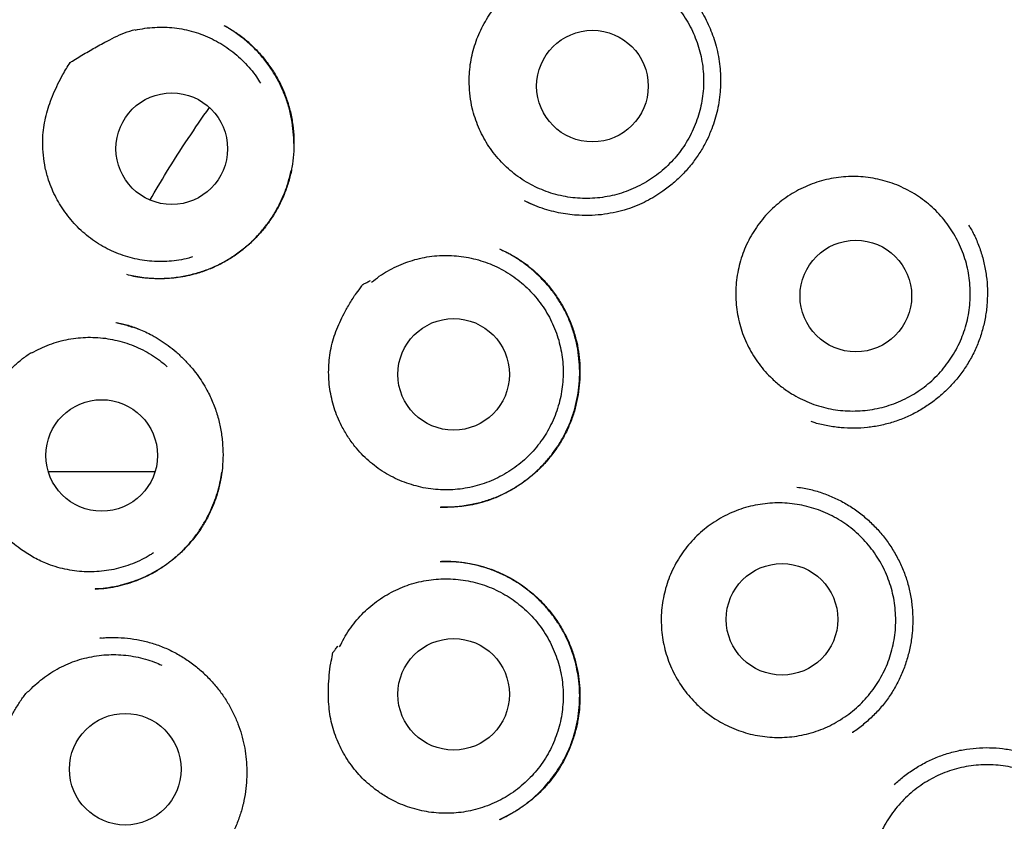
# Model space of a CAD drawing. Header units: millimetres. Extents: x 8 to 853, y 12 to 811.
# Tile 47 of 54: x 478 to 489, y 790 to 799. Entities that reach past the tile are written whole.
import ezdxf

# ---------------------------------------------------------------- set-up
doc = ezdxf.new("R2010")
doc.units = ezdxf.units.MM

msp = doc.modelspace()

# ---------------------------------------------------------------- linework, layer by layer
at = {"color": 7, "linetype": 'Continuous', "lineweight": 30}
for p, q in [((480.743, 799.136), (480.746, 799.135)), ((484.032, 797.218), (484.135, 797.17)), ((479.977, 794.236), (478.809, 794.236)), ((479.337, 792.951), (479.322, 792.951)), ((479.385, 792.412), (479.37, 792.411)), ((479.372, 792.41), (479.422, 792.413))]:
    msp.add_line(p, q, dxfattribs=at)
for centre, radius in [((490.96, 793.55), 16.35), ((490.96, 793.55), 16.174), ((484.783, 798.476), 0.613), ((480.162, 797.788), 0.613), ((487.676, 796.169), 0.613), ((483.258, 795.308), 0.613), ((479.392, 794.417), 0.613), ((486.865, 792.616), 0.613), ((483.258, 791.792), 0.613), ((479.651, 790.969), 0.613)]:
    msp.add_circle(centre, radius, dxfattribs=at)
for points, knots in [([(490.96, 811.403), (490.835, 811.402), (490.588, 811.4), (490.222, 811.388), (489.866, 811.369), (489.519, 811.344), (489.184, 811.313), (488.861, 811.278), (488.549, 811.238), (488.247, 811.194), (487.937, 811.143), (487.621, 811.086), (487.3, 811.021), (486.993, 810.954), (486.699, 810.885), (486.42, 810.814), (486.149, 810.74), (485.886, 810.665), (485.632, 810.588), (485.394, 810.512), (485.186, 810.442), (485.005, 810.379), (484.849, 810.323), (484.698, 810.268), (484.481, 810.186), (484.197, 810.073), (483.845, 809.924), (483.462, 809.753), (483.048, 809.555), (482.605, 809.328), (482.164, 809.086), (481.726, 808.829), (481.294, 808.56), (480.877, 808.283), (480.476, 808.001), (480.091, 807.714), (479.713, 807.417), (479.344, 807.11), (478.977, 806.787), (478.611, 806.448), (478.25, 806.093), (477.898, 805.726), (477.557, 805.35), (477.226, 804.962), (476.911, 804.573), (476.614, 804.182), (476.332, 803.792), (476.06, 803.393), (475.799, 802.988), (475.543, 802.567), (475.295, 802.131), (475.054, 801.679), (474.827, 801.222), (474.613, 800.758), (474.413, 800.29), (474.23, 799.825), (474.064, 799.366), (473.914, 798.912), (473.775, 798.454), (473.65, 797.993), (473.534, 797.519), (473.428, 797.031), (473.335, 796.531), (473.256, 796.026), (473.191, 795.519), (473.14, 795.01), (473.104, 794.509), (473.083, 794.019), (473.075, 793.538), (473.08, 793.059), (473.098, 792.58), (473.129, 792.091), (473.175, 791.593), (473.237, 791.087), (473.312, 790.583), (473.402, 790.081), (473.505, 789.581), (473.621, 789.094), (473.747, 788.62), (473.883, 788.159), (474.03, 787.703), (474.19, 787.25), (474.366, 786.794), (474.557, 786.334), (474.766, 785.87), (474.989, 785.412), (475.224, 784.96), (475.472, 784.515), (475.729, 784.084), (475.993, 783.665), (476.265, 783.259), (476.551, 782.857), (476.849, 782.46), (477.141, 782.093), (477.424, 781.755), (477.695, 781.446), (477.976, 781.14), (478.267, 780.837), (478.57, 780.537), (478.884, 780.24), (479.165, 779.987), (479.408, 779.777), (479.609, 779.608), (479.813, 779.441), (480.022, 779.276), (480.234, 779.113), (480.417, 778.976), (480.566, 778.867), (480.677, 778.788), (480.777, 778.717), (480.867, 778.654), (480.943, 778.601), (481.005, 778.557), (481.056, 778.522), (481.1, 778.493), (481.136, 778.468), (481.165, 778.449), (481.182, 778.438), (481.189, 778.433)], [0, 0, 0, 0, 0.008166, 0.016134, 0.0239027, 0.031471, 0.0388374, 0.0458748, 0.0527157, 0.059359, 0.0658041, 0.0732174, 0.0803478, 0.0871947, 0.0937575, 0.1000358, 0.1060293, 0.1121217, 0.1178884, 0.1233297, 0.1284457, 0.1322374, 0.1358286, 0.139278, 0.1427294, 0.1509809, 0.159284, 0.1676523, 0.1783974, 0.1892475, 0.2002009, 0.2112559, 0.222359, 0.233462, 0.2439285, 0.254391, 0.2648473, 0.2752957, 0.285734, 0.296791, 0.3078303, 0.3188774, 0.3299473, 0.3410367, 0.3521419, 0.362624, 0.3731151, 0.3836142, 0.3941181, 0.4046237, 0.4157641, 0.426899, 0.4380247, 0.4491384, 0.4602384, 0.4713154, 0.4817374, 0.4921458, 0.5025484, 0.5129526, 0.5233656, 0.5344252, 0.545513, 0.5566338, 0.5677741, 0.5789202, 0.5900583, 0.6005407, 0.6109932, 0.6214226, 0.6318618, 0.6423107, 0.6534016, 0.6644994, 0.675602, 0.6867079, 0.6978147, 0.7089201, 0.7193877, 0.7298499, 0.7403049, 0.7507508, 0.7611844, 0.7722399, 0.7833075, 0.7943887, 0.8054812, 0.8165825, 0.8276974, 0.8382533, 0.8488982, 0.8596301, 0.8704464, 0.8813451, 0.8902502, 0.8992067, 0.9082286, 0.9173679, 0.9266416, 0.9360736, 0.9456581, 0.9513168, 0.9570235, 0.9627765, 0.9685743, 0.974415, 0.9802568, 0.9835006, 0.9864603, 0.9891361, 0.9915288, 0.993639, 0.9951823, 0.9965307, 0.9976852, 0.9986467, 0.9994171, 1, 1, 1, 1]), ([(484.41, 799.779), (484.445, 799.787), (484.515, 799.802), (484.623, 799.814), (484.732, 799.818), (484.841, 799.812), (484.948, 799.798), (485.053, 799.774), (485.157, 799.741), (485.258, 799.7), (485.354, 799.65), (485.446, 799.593), (485.533, 799.528), (485.615, 799.455), (485.689, 799.377), (485.757, 799.292), (485.817, 799.202), (485.87, 799.106), (485.914, 799.007), (485.95, 798.905), (485.977, 798.8), (485.995, 798.692), (486.004, 798.584), (486.004, 798.476), (485.995, 798.367), (485.976, 798.259), (485.949, 798.155), (485.913, 798.053), (485.869, 797.953), (485.816, 797.857), (485.755, 797.767), (485.688, 797.683), (485.612, 797.604), (485.531, 797.531), (485.444, 797.466), (485.352, 797.409), (485.255, 797.359), (485.154, 797.317), (485.051, 797.284), (484.945, 797.261), (484.837, 797.245), (484.728, 797.24), (484.62, 797.243), (484.513, 797.256), (484.406, 797.277), (484.301, 797.308), (484.2, 797.347), (484.103, 797.394), (484.009, 797.45), (483.921, 797.514), (483.838, 797.584), (483.762, 797.661), (483.693, 797.744), (483.63, 797.834), (483.576, 797.927), (483.53, 798.025), (483.491, 798.127), (483.46, 798.241), (483.436, 798.366), (483.432, 798.456), (483.43, 798.502)], [0, 0, 0, 0, 0.016852, 0.033704, 0.051045, 0.068386, 0.085238, 0.10209, 0.119431, 0.136772, 0.153624, 0.170476, 0.187817, 0.205159, 0.22201, 0.238862, 0.256203, 0.273545, 0.290396, 0.307248, 0.32459, 0.341931, 0.358783, 0.375634, 0.392976, 0.410317, 0.427169, 0.444021, 0.461362, 0.478703, 0.495555, 0.512407, 0.529748, 0.547089, 0.563941, 0.580793, 0.598134, 0.615476, 0.632327, 0.649179, 0.66652, 0.683862, 0.700714, 0.717565, 0.734907, 0.752248, 0.7691, 0.785951, 0.803293, 0.820634, 0.837486, 0.854338, 0.871679, 0.88902, 0.905872, 0.922724, 0.940065, 0.957406, 0.978585, 1, 1, 1, 1]), ([(483.43, 798.502), (483.43, 798.537), (483.429, 798.607), (483.44, 798.713), (483.459, 798.817), (483.487, 798.919), (483.523, 799.02), (483.567, 799.117), (483.619, 799.21), (483.679, 799.3), (483.747, 799.383), (483.822, 799.462), (483.903, 799.534), (483.994, 799.606), (484.096, 799.675), (484.198, 799.742), (484.273, 799.772), (484.307, 799.798), (484.314, 799.798), (484.318, 799.798), (484.335, 799.799), (484.366, 799.8), (484.393, 799.801), (484.408, 799.801)], [0, 0, 0, 0, 0.059998, 0.120207, 0.180429, 0.240444, 0.301078, 0.361921, 0.422757, 0.483382, 0.544899, 0.606608, 0.668402, 0.730034, 0.804327, 0.878626, 0.935114, 0.946028, 0.946398, 0.947764, 0.95323, 0.975093, 1, 1, 1, 1]), ([(485.835, 799.497), (485.859, 799.468), (485.905, 799.41), (485.967, 799.319), (486.02, 799.226), (486.066, 799.132), (486.104, 799.038), (486.137, 798.937), (486.163, 798.831), (486.18, 798.721), (486.19, 798.615), (486.191, 798.512), (486.186, 798.405), (486.173, 798.297), (486.15, 798.187), (486.121, 798.083), (486.081, 797.971), (486.027, 797.852), (485.955, 797.729), (485.871, 797.613), (485.776, 797.506), (485.672, 797.408), (485.568, 797.328), (485.469, 797.262), (485.374, 797.209), (485.272, 797.162), (485.161, 797.121), (485.041, 797.089), (484.913, 797.065), (484.776, 797.053), (484.65, 797.054), (484.535, 797.063), (484.434, 797.079), (484.331, 797.102), (484.228, 797.133), (484.128, 797.17), (484.065, 797.201), (484.035, 797.216)], [0, 0, 0, 0, 0.027667, 0.054679, 0.081043, 0.106768, 0.131868, 0.156335, 0.18471, 0.212022, 0.238296, 0.263545, 0.287779, 0.316647, 0.343942, 0.370141, 0.396292, 0.431164, 0.466064, 0.501005, 0.535989, 0.571001, 0.606013, 0.632261, 0.658523, 0.685855, 0.714749, 0.745209, 0.777247, 0.810883, 0.846132, 0.870536, 0.895665, 0.921524, 0.948124, 0.975482, 1, 1, 1, 1]), ([(479.004, 797.073), (478.983, 797.101), (478.942, 797.158), (478.89, 797.249), (478.845, 797.344), (478.804, 797.453), (478.77, 797.577), (478.749, 797.716), (478.742, 797.846), (478.748, 797.965), (478.764, 798.074), (478.788, 798.181), (478.821, 798.287), (478.862, 798.394), (478.911, 798.5), (478.959, 798.591), (479.004, 798.67), (479.032, 798.713), (479.046, 798.735), (479.046, 798.735), (479.047, 798.735), (479.047, 798.735), (479.047, 798.736), (479.049, 798.737), (479.057, 798.742), (479.087, 798.761), (479.163, 798.808), (479.282, 798.879), (479.413, 798.951), (479.534, 799.013), (479.643, 799.063), (479.72, 799.087), (479.758, 799.099)], [0, 0, 0, 0, 0.040529, 0.081203, 0.121885, 0.162423, 0.216603, 0.270942, 0.325121, 0.36732, 0.409671, 0.452051, 0.494289, 0.539402, 0.584562, 0.629694, 0.659315, 0.688926, 0.689249, 0.689521, 0.689558, 0.689597, 0.689721, 0.690221, 0.69222, 0.700214, 0.732192, 0.796181, 0.860165, 0.906824, 0.953489, 1, 1, 1, 1]), ([(480.74, 799.139), (480.748, 799.135), (480.764, 799.126), (480.796, 799.108), (480.837, 799.084), (480.887, 799.051), (480.943, 799.009), (481, 798.961), (481.07, 798.897), (481.149, 798.813), (481.232, 798.707), (481.307, 798.592), (481.373, 798.467), (481.426, 798.333), (481.467, 798.193), (481.493, 798.049), (481.505, 797.904), (481.504, 797.76), (481.49, 797.618), (481.462, 797.479), (481.422, 797.346), (481.37, 797.218), (481.306, 797.097), (481.232, 796.983), (481.148, 796.875), (481.053, 796.774), (480.947, 796.68), (480.831, 796.596), (480.705, 796.522), (480.571, 796.46), (480.445, 796.417), (480.332, 796.389), (480.234, 796.372), (480.132, 796.361), (480.03, 796.357), (479.928, 796.361), (479.834, 796.371), (479.748, 796.385), (479.694, 796.398), (479.667, 796.404)], [0, 0, 0, 0, 0.006937, 0.015258, 0.027202, 0.041379, 0.057853, 0.075777, 0.093945, 0.12475, 0.15622, 0.188365, 0.221204, 0.254764, 0.289016, 0.323245, 0.357165, 0.390749, 0.423972, 0.456815, 0.489276, 0.52137, 0.553116, 0.584601, 0.616445, 0.648807, 0.681692, 0.715112, 0.749092, 0.783663, 0.818624, 0.842135, 0.865655, 0.888194, 0.913742, 0.937675, 0.960014, 0.980781, 1, 1, 1, 1]), ([(479.76, 799.092), (479.795, 799.099), (479.866, 799.113), (479.974, 799.123), (480.083, 799.125), (480.191, 799.117), (480.298, 799.1), (480.403, 799.074), (480.505, 799.039), (480.605, 798.996), (480.7, 798.944), (480.791, 798.885), (480.876, 798.818), (480.955, 798.744), (481.028, 798.664), (481.089, 798.585), (481.123, 798.53), (481.137, 798.507)], [0, 0, 0, 0, 0.0675893, 0.1354201, 0.203251, 0.2708403, 0.3384296, 0.4062604, 0.4740912, 0.5416805, 0.6092698, 0.6771007, 0.7449315, 0.8125208, 0.8801101, 0.947941, 1, 1, 1, 1]), ([(481.503, 797.844), (481.502, 797.887), (481.499, 797.978), (481.48, 798.116), (481.447, 798.256), (481.4, 798.394), (481.338, 798.528), (481.263, 798.657), (481.174, 798.779), (481.084, 798.878), (481.002, 798.954), (480.936, 799.009), (480.875, 799.054), (480.823, 799.09), (480.778, 799.118), (480.75, 799.133), (480.738, 799.14)], [0, 0, 0, 0, 0.082966, 0.172866, 0.263816, 0.355885, 0.449162, 0.543786, 0.6395, 0.736065, 0.797673, 0.85218, 0.899617, 0.940028, 0.973462, 1, 1, 1, 1]), ([(479.925, 797.225), (479.984, 797.327), (480.117, 797.555), (480.334, 797.893), (480.496, 798.127), (480.575, 798.24)], [0, 0, 0, 0, 0.294394, 0.658479, 1, 1, 1, 1]), ([(479.719, 796.393), (479.727, 796.391), (479.749, 796.387), (479.788, 796.38), (479.839, 796.373), (479.899, 796.367), (479.967, 796.363), (480.066, 796.362), (480.193, 796.37), (480.342, 796.396), (480.487, 796.435), (480.625, 796.488), (480.755, 796.553), (480.877, 796.63), (480.989, 796.718), (481.091, 796.815), (481.183, 796.921), (481.265, 797.035), (481.336, 797.156), (481.395, 797.284), (481.443, 797.415), (481.463, 797.505), (481.474, 797.549)], [0, 0, 0, 0, 0.010648, 0.028923, 0.050937, 0.07671, 0.106264, 0.138973, 0.204583, 0.269458, 0.333541, 0.396782, 0.459163, 0.520705, 0.581446, 0.641538, 0.701567, 0.761631, 0.821739, 0.881906, 0.942168, 1, 1, 1, 1]), ([(486.756, 795.261), (486.731, 795.286), (486.68, 795.337), (486.611, 795.422), (486.55, 795.512), (486.496, 795.607), (486.451, 795.705), (486.414, 795.808), (486.386, 795.913), (486.367, 796.02), (486.357, 796.128), (486.356, 796.237), (486.364, 796.345), (486.382, 796.453), (486.408, 796.558), (486.443, 796.661), (486.487, 796.761), (486.539, 796.856), (486.599, 796.947), (486.666, 797.033), (486.74, 797.112), (486.821, 797.185), (486.907, 797.251), (486.999, 797.31), (487.096, 797.36), (487.196, 797.402), (487.299, 797.436), (487.405, 797.461), (487.513, 797.477), (487.621, 797.483), (487.73, 797.481), (487.838, 797.469), (487.945, 797.448), (488.049, 797.419), (488.151, 797.38), (488.249, 797.333), (488.343, 797.279), (488.432, 797.216), (488.515, 797.146), (488.592, 797.069), (488.663, 796.987), (488.726, 796.898), (488.781, 796.805), (488.829, 796.707), (488.868, 796.605), (488.898, 796.501), (488.919, 796.394), (488.931, 796.286), (488.935, 796.177), (488.929, 796.069), (488.914, 795.961), (488.889, 795.855), (488.856, 795.751), (488.815, 795.651), (488.765, 795.554), (488.707, 795.462), (488.641, 795.375), (488.569, 795.294), (488.49, 795.219), (488.405, 795.152), (488.314, 795.091), (488.219, 795.039), (488.12, 794.994), (488.017, 794.959), (487.912, 794.932), (487.804, 794.914), (487.696, 794.905), (487.587, 794.905), (487.479, 794.914), (487.372, 794.933), (487.267, 794.96), (487.164, 794.997), (487.065, 795.041), (486.962, 795.099), (486.857, 795.17), (486.79, 795.23), (486.756, 795.261)], [0, 0, 0, 0, 0.0134, 0.026847, 0.040295, 0.053694, 0.067094, 0.080541, 0.093989, 0.107388, 0.120788, 0.134235, 0.147683, 0.161082, 0.174482, 0.18793, 0.201377, 0.214777, 0.228176, 0.241624, 0.255071, 0.268471, 0.28187, 0.295318, 0.308765, 0.322165, 0.335565, 0.349012, 0.36246, 0.375859, 0.389259, 0.402706, 0.416154, 0.429553, 0.442953, 0.4564, 0.469848, 0.483247, 0.496647, 0.510095, 0.523542, 0.536942, 0.550341, 0.563789, 0.577236, 0.590636, 0.604035, 0.617483, 0.63093, 0.64433, 0.65773, 0.671177, 0.684625, 0.698024, 0.711424, 0.724871, 0.738319, 0.751718, 0.765118, 0.778565, 0.792013, 0.805412, 0.818812, 0.83226, 0.845707, 0.859107, 0.872506, 0.885954, 0.899401, 0.912801, 0.9262, 0.939648, 0.953095, 0.966495, 0.983247, 1, 1, 1, 1]), ([(480.388, 796.598), (480.375, 796.594), (480.327, 796.579), (480.241, 796.563), (480.134, 796.55), (480.026, 796.546), (479.917, 796.552), (479.81, 796.567), (479.704, 796.59), (479.601, 796.623), (479.501, 796.664), (479.404, 796.714), (479.312, 796.771), (479.226, 796.836), (479.145, 796.908), (479.07, 796.987), (479.026, 797.044), (479.004, 797.073)], [0, 0, 0, 0, 0.027075, 0.096652, 0.16623, 0.23556, 0.304889, 0.374467, 0.444045, 0.513374, 0.582704, 0.652282, 0.721859, 0.791189, 0.860751, 0.930438, 1, 1, 1, 1]), ([(488.915, 796.948), (488.923, 796.935), (488.958, 796.881), (489.005, 796.779), (489.057, 796.642), (489.093, 796.5), (489.116, 796.356), (489.124, 796.21), (489.118, 796.065), (489.098, 795.921), (489.064, 795.78), (489.017, 795.642), (488.956, 795.51), (488.883, 795.385), (488.797, 795.268), (488.7, 795.16), (488.593, 795.061), (488.477, 794.973), (488.353, 794.896), (488.223, 794.832), (488.087, 794.781), (487.946, 794.745), (487.803, 794.722), (487.658, 794.714), (487.513, 794.719), (487.369, 794.74), (487.259, 794.763), (487.199, 794.785), (487.184, 794.79)], [0, 0, 0, 0, 0.012727, 0.053462, 0.094329, 0.13527, 0.176061, 0.216748, 0.257361, 0.297917, 0.338426, 0.378901, 0.419371, 0.459868, 0.500407, 0.540998, 0.581625, 0.622259, 0.662867, 0.703425, 0.74393, 0.784401, 0.824868, 0.865363, 0.905901, 0.946491, 0.987138, 1, 1, 1, 1]), ([(483.111, 793.85), (483.116, 793.85), (483.129, 793.85), (483.156, 793.85), (483.193, 793.85), (483.244, 793.853), (483.305, 793.857), (483.377, 793.866), (483.477, 793.883), (483.598, 793.913), (483.733, 793.961), (483.862, 794.022), (483.982, 794.095), (484.094, 794.177), (484.197, 794.269), (484.29, 794.368), (484.373, 794.475), (484.446, 794.588), (484.509, 794.708), (484.56, 794.834), (484.6, 794.966), (484.627, 795.1), (484.642, 795.238), (484.644, 795.376), (484.633, 795.515), (484.609, 795.654), (484.573, 795.788), (484.524, 795.918), (484.464, 796.039), (484.395, 796.153), (484.318, 796.257), (484.234, 796.353), (484.145, 796.439), (484.051, 796.515), (483.955, 796.582), (483.86, 796.639), (483.795, 796.67), (483.764, 796.685)], [0, 0, 0, 0, 0.004125, 0.010042, 0.019608, 0.031907, 0.04696, 0.064777, 0.085328, 0.120981, 0.15619, 0.190975, 0.225363, 0.259376, 0.293026, 0.326316, 0.35925, 0.392083, 0.425196, 0.458597, 0.49209, 0.525686, 0.559422, 0.593325, 0.62742, 0.661732, 0.696084, 0.729918, 0.763087, 0.795535, 0.827303, 0.858418, 0.888898, 0.918689, 0.947313, 0.974734, 1, 1, 1, 1]), ([(483.768, 796.683), (483.773, 796.68), (483.785, 796.675), (483.81, 796.664), (483.844, 796.648), (483.889, 796.625), (483.941, 796.595), (484.001, 796.557), (484.082, 796.498), (484.177, 796.417), (484.278, 796.313), (484.368, 796.2), (484.446, 796.081), (484.511, 795.956), (484.564, 795.827), (484.604, 795.695), (484.631, 795.561), (484.645, 795.426), (484.647, 795.29), (484.637, 795.155), (484.615, 795.019), (484.581, 794.886), (484.534, 794.756), (484.474, 794.63), (484.402, 794.509), (484.318, 794.395), (484.224, 794.29), (484.121, 794.195), (484.012, 794.111), (483.898, 794.039), (483.781, 793.978), (483.661, 793.928), (483.547, 793.893), (483.443, 793.87), (483.351, 793.856), (483.266, 793.849), (483.188, 793.848), (483.141, 793.849), (483.118, 793.849)], [0, 0, 0, 0, 0.004796, 0.011179, 0.02105, 0.033406, 0.048282, 0.065703, 0.085686, 0.121496, 0.156957, 0.192053, 0.226793, 0.261191, 0.295277, 0.329037, 0.362273, 0.395159, 0.428176, 0.461369, 0.494743, 0.528307, 0.562073, 0.596067, 0.630308, 0.664809, 0.699458, 0.733622, 0.767185, 0.800122, 0.832419, 0.864077, 0.895109, 0.919481, 0.942459, 0.963493, 0.982646, 1, 1, 1, 1]), ([(482.356, 796.321), (482.384, 796.343), (482.441, 796.387), (482.532, 796.445), (482.629, 796.495), (482.73, 796.537), (482.832, 796.57), (482.938, 796.595), (483.046, 796.611), (483.155, 796.617), (483.263, 796.614), (483.37, 796.602), (483.477, 796.581), (483.582, 796.551), (483.683, 796.513), (483.78, 796.466), (483.875, 796.411), (483.964, 796.348), (484.046, 796.278), (484.123, 796.201), (484.193, 796.118), (484.256, 796.029), (484.311, 795.936), (484.358, 795.838), (484.397, 795.736), (484.427, 795.631), (484.448, 795.525), (484.46, 795.417), (484.463, 795.308), (484.456, 795.199), (484.441, 795.092), (484.417, 794.986), (484.383, 794.882), (484.341, 794.781), (484.291, 794.685), (484.234, 794.593), (484.168, 794.506), (484.095, 794.425), (484.016, 794.351), (483.931, 794.284), (483.84, 794.223), (483.744, 794.171), (483.646, 794.127), (483.543, 794.091), (483.438, 794.064), (483.33, 794.047), (483.222, 794.038), (483.114, 794.038), (483.006, 794.048), (482.898, 794.067), (482.794, 794.095), (482.692, 794.131), (482.592, 794.176), (482.497, 794.229), (482.408, 794.29), (482.324, 794.358), (482.245, 794.433), (482.167, 794.522), (482.092, 794.625), (482.049, 794.704), (482.027, 794.744)], [0, 0, 0, 0, 0.0168518, 0.0337035, 0.0510448, 0.0683862, 0.0852379, 0.1020897, 0.119431, 0.1367724, 0.1536241, 0.1704759, 0.1878172, 0.2051585, 0.2220103, 0.238862, 0.2562034, 0.2735447, 0.2903965, 0.3072482, 0.3245896, 0.3419309, 0.3587826, 0.3756344, 0.3929757, 0.4103171, 0.4271688, 0.4440206, 0.4613619, 0.4787033, 0.495555, 0.5124068, 0.5297481, 0.5470894, 0.5639412, 0.5807929, 0.5981343, 0.6154756, 0.6323274, 0.6491791, 0.6665205, 0.6838618, 0.7007135, 0.7175653, 0.7349066, 0.752248, 0.7690997, 0.7859515, 0.8032928, 0.8206341, 0.8374859, 0.8543377, 0.871679, 0.8890203, 0.9058721, 0.9227238, 0.9400652, 0.9574065, 0.9785855, 1, 1, 1, 1]), ([(482.027, 794.744), (482.012, 794.776), (481.981, 794.839), (481.945, 794.939), (481.917, 795.041), (481.897, 795.145), (481.886, 795.251), (481.884, 795.358), (481.89, 795.465), (481.905, 795.571), (481.93, 795.676), (481.964, 795.779), (482.006, 795.88), (482.057, 795.984), (482.118, 796.09), (482.181, 796.195), (482.236, 796.255), (482.255, 796.293), (482.261, 796.296), (482.265, 796.298), (482.28, 796.306), (482.307, 796.32), (482.331, 796.333), (482.344, 796.339)], [0, 0, 0, 0, 0.0599977, 0.1202073, 0.1804291, 0.2404435, 0.3010784, 0.3619214, 0.4227571, 0.4833821, 0.544899, 0.6066084, 0.6684018, 0.7300337, 0.804327, 0.8786261, 0.9351144, 0.9460281, 0.9463979, 0.9477643, 0.95323, 0.9750931, 1, 1, 1, 1]), ([(479.556, 795.877), (479.573, 795.873), (479.608, 795.866), (479.667, 795.852), (479.733, 795.832), (479.803, 795.806), (479.875, 795.774), (479.953, 795.735), (480.037, 795.685), (480.125, 795.625), (480.211, 795.555), (480.296, 795.476), (480.373, 795.393), (480.44, 795.307), (480.498, 795.222), (480.558, 795.12), (480.616, 794.998), (480.666, 794.857), (480.7, 794.713), (480.72, 794.568), (480.727, 794.424), (480.72, 794.283), (480.7, 794.144), (480.668, 794.009), (480.622, 793.876), (480.563, 793.747), (480.491, 793.622), (480.406, 793.504), (480.308, 793.392), (480.206, 793.297), (480.103, 793.216), (480.003, 793.15), (479.901, 793.094), (479.801, 793.05), (479.698, 793.012), (479.595, 792.983), (479.507, 792.966), (479.443, 792.956), (479.401, 792.952), (479.363, 792.951), (479.343, 792.95), (479.334, 792.95)], [0, 0, 0, 0, 0.01331, 0.027934, 0.044086, 0.061756, 0.080252, 0.099452, 0.123428, 0.148434, 0.174476, 0.201557, 0.229679, 0.253853, 0.277992, 0.301899, 0.337339, 0.372306, 0.406811, 0.440854, 0.474417, 0.507472, 0.539996, 0.57233, 0.60506, 0.638209, 0.671799, 0.705856, 0.740393, 0.775417, 0.803797, 0.832406, 0.859782, 0.885444, 0.909285, 0.936486, 0.960851, 0.971975, 0.982078, 0.991282, 1, 1, 1, 1]), ([(479.547, 795.878), (479.587, 795.869), (479.651, 795.856), (479.711, 795.834), (479.733, 795.826)], [0, 0, 0, 0, 0.64189, 1, 1, 1, 1]), ([(479.789, 795.806), (479.786, 795.808), (479.768, 795.816), (479.749, 795.821), (479.733, 795.826)], [0, 0, 0, 0, 0.185527, 1, 1, 1, 1]), ([(478.624, 795.544), (478.655, 795.561), (478.718, 795.595), (478.818, 795.637), (478.921, 795.67), (479.027, 795.695), (479.134, 795.71), (479.242, 795.717), (479.35, 795.714), (479.459, 795.702), (479.564, 795.681), (479.668, 795.651), (479.77, 795.613), (479.868, 795.565), (479.961, 795.51), (480.043, 795.453), (480.091, 795.41), (480.113, 795.391)], [0, 0, 0, 0, 0.06674, 0.133481, 0.20216, 0.27084, 0.33758, 0.404321, 0.473, 0.54168, 0.60842, 0.675161, 0.74384, 0.81252, 0.87926, 0.946001, 1, 1, 1, 1]), ([(478.496, 793.392), (478.468, 793.413), (478.413, 793.455), (478.336, 793.527), (478.265, 793.604), (478.193, 793.696), (478.125, 793.805), (478.063, 793.931), (478.019, 794.054), (477.99, 794.17), (477.972, 794.278), (477.964, 794.387), (477.964, 794.499), (477.972, 794.613), (477.987, 794.729), (478.007, 794.83), (478.026, 794.918), (478.04, 794.968), (478.047, 794.993), (478.047, 794.993), (478.047, 794.993), (478.048, 794.994), (478.048, 794.994), (478.049, 794.996), (478.055, 795.003), (478.079, 795.03), (478.138, 795.097), (478.23, 795.2), (478.334, 795.308), (478.431, 795.402), (478.521, 795.483), (478.587, 795.528), (478.62, 795.55)], [0, 0, 0, 0, 0.040529, 0.081203, 0.121885, 0.162423, 0.216603, 0.270942, 0.325121, 0.36732, 0.409671, 0.452051, 0.494289, 0.539402, 0.584562, 0.629694, 0.659315, 0.688926, 0.689249, 0.689521, 0.689558, 0.689597, 0.689721, 0.690221, 0.69222, 0.700214, 0.732192, 0.796181, 0.860165, 0.906824, 0.953489, 1, 1, 1, 1]), ([(479.322, 792.949), (479.329, 792.95), (479.344, 792.951), (479.377, 792.954), (479.423, 792.96), (479.484, 792.969), (479.552, 792.981), (479.633, 793), (479.723, 793.027), (479.824, 793.065), (479.927, 793.113), (480.03, 793.171), (480.132, 793.241), (480.23, 793.321), (480.321, 793.41), (480.403, 793.506), (480.476, 793.606), (480.539, 793.71), (480.592, 793.816), (480.637, 793.924), (480.672, 794.033), (480.696, 794.136), (480.706, 794.202), (480.71, 794.232)], [0, 0, 0, 0, 0.010904, 0.024128, 0.048767, 0.079566, 0.114116, 0.150089, 0.200245, 0.252891, 0.30801, 0.365596, 0.425665, 0.488164, 0.550677, 0.61203, 0.672229, 0.731277, 0.789179, 0.84595, 0.901616, 0.956214, 1, 1, 1, 1]), ([(487.029, 794.069), (487.056, 794.066), (487.131, 794.056), (487.251, 794.025), (487.388, 793.977), (487.52, 793.915), (487.644, 793.841), (487.76, 793.754), (487.868, 793.656), (487.965, 793.549), (488.052, 793.432), (488.128, 793.307), (488.191, 793.176), (488.241, 793.038), (488.276, 792.896), (488.297, 792.751), (488.304, 792.605), (488.297, 792.46), (488.275, 792.316), (488.24, 792.175), (488.192, 792.038), (488.13, 791.907), (488.056, 791.782), (487.969, 791.666), (487.871, 791.558), (487.763, 791.462), (487.684, 791.399), (487.64, 791.373), (487.637, 791.371)], [0, 0, 0, 0, 0.0227891, 0.0634107, 0.1039856, 0.1445104, 0.1850018, 0.2254783, 0.2659765, 0.306516, 0.3471076, 0.3877629, 0.4285045, 0.4693755, 0.5103279, 0.5511323, 0.5918302, 0.6324542, 0.6730207, 0.7135395, 0.7540244, 0.7945024, 0.8350082, 0.8755547, 0.916153, 0.9567888, 0.9974323, 1, 1, 1, 1]), ([(485.93, 791.682), (485.904, 791.708), (485.854, 791.76), (485.786, 791.845), (485.725, 791.935), (485.673, 792.031), (485.628, 792.13), (485.593, 792.233), (485.565, 792.338), (485.547, 792.445), (485.538, 792.553), (485.538, 792.662), (485.547, 792.771), (485.566, 792.878), (485.593, 792.983), (485.629, 793.086), (485.674, 793.185), (485.726, 793.28), (485.787, 793.37), (485.855, 793.455), (485.93, 793.534), (486.011, 793.607), (486.098, 793.672), (486.19, 793.729), (486.287, 793.779), (486.388, 793.82), (486.491, 793.853), (486.598, 793.876), (486.705, 793.891), (486.814, 793.897), (486.922, 793.893), (487.03, 793.881), (487.137, 793.859), (487.241, 793.828), (487.343, 793.789), (487.44, 793.741), (487.534, 793.685), (487.622, 793.622), (487.705, 793.551), (487.781, 793.474), (487.851, 793.39), (487.913, 793.301), (487.968, 793.207), (488.014, 793.109), (488.052, 793.007), (488.082, 792.902), (488.102, 792.795), (488.113, 792.687), (488.116, 792.578), (488.109, 792.47), (488.093, 792.362), (488.067, 792.256), (488.034, 792.153), (487.991, 792.053), (487.94, 791.957), (487.882, 791.865), (487.815, 791.779), (487.742, 791.698), (487.663, 791.625), (487.577, 791.558), (487.486, 791.498), (487.39, 791.446), (487.291, 791.403), (487.187, 791.368), (487.082, 791.342), (486.975, 791.325), (486.866, 791.317), (486.757, 791.319), (486.649, 791.329), (486.542, 791.348), (486.437, 791.377), (486.335, 791.414), (486.236, 791.46), (486.134, 791.518), (486.03, 791.591), (485.963, 791.652), (485.93, 791.682)], [0, 0, 0, 0, 0.0134, 0.026847, 0.040295, 0.053694, 0.067094, 0.080541, 0.093989, 0.107388, 0.120788, 0.134235, 0.147683, 0.161082, 0.174482, 0.18793, 0.201377, 0.214777, 0.228176, 0.241624, 0.255071, 0.268471, 0.28187, 0.295318, 0.308765, 0.322165, 0.335565, 0.349012, 0.36246, 0.375859, 0.389259, 0.402706, 0.416154, 0.429553, 0.442953, 0.4564, 0.469848, 0.483247, 0.496647, 0.510095, 0.523542, 0.536942, 0.550341, 0.563789, 0.577236, 0.590636, 0.604035, 0.617483, 0.63093, 0.64433, 0.65773, 0.671177, 0.684625, 0.698024, 0.711424, 0.724871, 0.738319, 0.751718, 0.765118, 0.778565, 0.792013, 0.805412, 0.818812, 0.83226, 0.845707, 0.859107, 0.872506, 0.885954, 0.899401, 0.912801, 0.9262, 0.939648, 0.953095, 0.966495, 0.983247, 1, 1, 1, 1]), ([(479.96, 793.346), (479.948, 793.339), (479.908, 793.311), (479.832, 793.271), (479.732, 793.226), (479.629, 793.191), (479.525, 793.164), (479.418, 793.146), (479.31, 793.137), (479.201, 793.138), (479.094, 793.148), (478.987, 793.166), (478.882, 793.194), (478.788, 793.228), (478.705, 793.265), (478.633, 793.302), (478.563, 793.345), (478.519, 793.376), (478.496, 793.392)], [0, 0, 0, 0, 0.026205, 0.0946628, 0.1651094, 0.235556, 0.3040137, 0.3724715, 0.4429181, 0.5133647, 0.5818224, 0.6502802, 0.7207268, 0.7911734, 0.8429589, 0.8947445, 0.9473722, 1, 1, 1, 1]), ([(483.111, 793.251), (483.119, 793.251), (483.136, 793.252), (483.171, 793.253), (483.216, 793.254), (483.271, 793.251), (483.333, 793.245), (483.398, 793.236), (483.481, 793.221), (483.582, 793.196), (483.701, 793.156), (483.822, 793.104), (483.944, 793.036), (484.062, 792.955), (484.173, 792.861), (484.273, 792.758), (484.362, 792.647), (484.44, 792.53), (484.506, 792.407), (484.559, 792.281), (484.599, 792.151), (484.627, 792.021), (484.643, 791.89), (484.648, 791.759), (484.641, 791.627), (484.622, 791.494), (484.591, 791.362), (484.548, 791.231), (484.496, 791.112), (484.437, 791.005), (484.374, 790.909), (484.303, 790.818), (484.227, 790.734), (484.14, 790.652), (484.046, 790.578), (483.947, 790.511), (483.851, 790.457), (483.788, 790.428), (483.758, 790.414)], [0, 0, 0, 0, 0.007026, 0.0152, 0.026804, 0.040588, 0.055982, 0.071974, 0.088554, 0.117478, 0.148009, 0.18014, 0.213878, 0.249173, 0.284622, 0.319625, 0.35419, 0.388324, 0.422038, 0.455357, 0.488304, 0.5207, 0.552516, 0.58422, 0.616342, 0.648892, 0.681872, 0.715293, 0.749172, 0.776629, 0.804402, 0.832501, 0.860697, 0.887635, 0.919209, 0.948451, 0.975371, 1, 1, 1, 1]), ([(483.769, 790.418), (483.782, 790.425), (483.812, 790.439), (483.859, 790.465), (483.921, 790.499), (483.993, 790.545), (484.071, 790.602), (484.146, 790.664), (484.216, 790.73), (484.285, 790.805), (484.353, 790.889), (484.421, 790.987), (484.485, 791.1), (484.542, 791.225), (484.585, 791.354), (484.617, 791.484), (484.636, 791.615), (484.644, 791.746), (484.641, 791.875), (484.626, 792.002), (484.601, 792.127), (484.565, 792.251), (484.517, 792.374), (484.457, 792.494), (484.385, 792.609), (484.302, 792.719), (484.207, 792.822), (484.101, 792.918), (483.985, 793.004), (483.86, 793.079), (483.731, 793.14), (483.601, 793.187), (483.473, 793.22), (483.349, 793.241), (483.232, 793.252), (483.157, 793.251), (483.123, 793.251)], [0, 0, 0, 0, 0.011199, 0.025184, 0.039632, 0.063052, 0.08874, 0.110931, 0.134584, 0.159703, 0.186294, 0.213802, 0.247943, 0.281809, 0.315224, 0.348148, 0.380624, 0.412682, 0.444345, 0.475631, 0.506814, 0.538566, 0.570946, 0.603817, 0.63717, 0.671039, 0.705451, 0.74043, 0.776007, 0.81214, 0.847498, 0.881441, 0.913889, 0.944887, 0.974458, 1, 1, 1, 1]), ([(482.006, 792.313), (482.022, 792.345), (482.053, 792.41), (482.111, 792.501), (482.176, 792.589), (482.249, 792.671), (482.327, 792.745), (482.411, 792.813), (482.502, 792.874), (482.597, 792.927), (482.696, 792.971), (482.797, 793.007), (482.903, 793.035), (483.011, 793.053), (483.118, 793.062), (483.226, 793.062), (483.335, 793.053), (483.443, 793.035), (483.547, 793.008), (483.649, 792.972), (483.749, 792.928), (483.845, 792.875), (483.934, 792.814), (484.019, 792.747), (484.098, 792.672), (484.171, 792.59), (484.236, 792.504), (484.293, 792.412), (484.343, 792.315), (484.385, 792.214), (484.418, 792.11), (484.442, 792.005), (484.457, 791.897), (484.463, 791.787), (484.459, 791.679), (484.447, 791.572), (484.426, 791.465), (484.395, 791.36), (484.356, 791.259), (484.309, 791.161), (484.253, 791.067), (484.19, 790.978), (484.12, 790.896), (484.043, 790.82), (483.96, 790.75), (483.87, 790.687), (483.777, 790.632), (483.679, 790.586), (483.577, 790.547), (483.472, 790.518), (483.366, 790.497), (483.259, 790.486), (483.15, 790.483), (483.041, 790.49), (482.934, 790.506), (482.829, 790.531), (482.725, 790.565), (482.616, 790.611), (482.504, 790.671), (482.43, 790.724), (482.394, 790.75)], [0, 0, 0, 0, 0.0168518, 0.0337035, 0.0510448, 0.0683862, 0.0852379, 0.1020897, 0.119431, 0.1367724, 0.1536241, 0.1704759, 0.1878172, 0.2051585, 0.2220103, 0.238862, 0.2562034, 0.2735447, 0.2903965, 0.3072482, 0.3245896, 0.3419309, 0.3587826, 0.3756344, 0.3929757, 0.4103171, 0.4271688, 0.4440206, 0.4613619, 0.4787033, 0.495555, 0.5124068, 0.5297481, 0.5470894, 0.5639412, 0.5807929, 0.5981343, 0.6154756, 0.6323274, 0.6491791, 0.6665205, 0.6838618, 0.7007135, 0.7175653, 0.7349066, 0.752248, 0.7690997, 0.7859515, 0.8032928, 0.8206341, 0.8374859, 0.8543377, 0.871679, 0.8890203, 0.9058721, 0.9227238, 0.9400652, 0.9574065, 0.9785855, 1, 1, 1, 1]), ([(479.371, 792.411), (479.416, 792.414), (479.506, 792.42), (479.642, 792.414), (479.779, 792.396), (479.915, 792.365), (480.049, 792.32), (480.179, 792.262), (480.303, 792.19), (480.419, 792.108), (480.524, 792.016), (480.619, 791.917), (480.703, 791.812), (480.777, 791.702), (480.839, 791.587), (480.89, 791.47), (480.93, 791.351), (480.959, 791.23), (480.978, 791.108), (480.987, 790.982), (480.986, 790.854), (480.974, 790.723), (480.95, 790.592), (480.913, 790.461), (480.863, 790.332), (480.8, 790.205), (480.723, 790.084), (480.635, 789.97), (480.538, 789.867), (480.436, 789.778), (480.333, 789.702), (480.23, 789.64), (480.131, 789.59), (480.065, 789.563), (480.034, 789.551)], [0, 0, 0, 0, 0.031962, 0.064215, 0.09678, 0.129678, 0.162948, 0.19657, 0.230302, 0.263591, 0.296289, 0.328412, 0.359969, 0.390969, 0.421426, 0.451362, 0.480789, 0.509713, 0.538478, 0.567872, 0.597913, 0.628582, 0.659859, 0.691732, 0.724204, 0.75729, 0.791014, 0.825352, 0.858775, 0.890552, 0.920684, 0.949184, 0.976073, 1, 1, 1, 1]), ([(482.394, 790.75), (482.366, 790.772), (482.311, 790.816), (482.235, 790.89), (482.166, 790.97), (482.103, 791.055), (482.047, 791.146), (481.998, 791.241), (481.958, 791.34), (481.925, 791.442), (481.902, 791.548), (481.888, 791.656), (481.882, 791.764), (481.882, 791.88), (481.892, 792.003), (481.903, 792.124), (481.926, 792.202), (481.927, 792.244), (481.931, 792.25), (481.934, 792.253), (481.944, 792.267), (481.962, 792.291), (481.979, 792.313), (481.987, 792.325)], [0, 0, 0, 0, 0.059998, 0.120207, 0.180429, 0.240444, 0.301078, 0.361921, 0.422757, 0.483382, 0.544899, 0.606608, 0.668402, 0.730034, 0.804327, 0.878626, 0.935114, 0.946028, 0.946398, 0.947764, 0.95323, 0.975093, 1, 1, 1, 1]), ([(478.584, 791.82), (478.609, 791.845), (478.659, 791.896), (478.742, 791.965), (478.831, 792.028), (478.925, 792.083), (479.023, 792.129), (479.124, 792.167), (479.228, 792.196), (479.335, 792.216), (479.443, 792.228), (479.55, 792.23), (479.659, 792.223), (479.767, 792.206), (479.872, 792.181), (479.967, 792.15), (480.026, 792.124), (480.052, 792.112)], [0, 0, 0, 0, 0.06674, 0.133481, 0.20216, 0.27084, 0.33758, 0.404321, 0.473, 0.54168, 0.60842, 0.675161, 0.74384, 0.81252, 0.87926, 0.946001, 1, 1, 1, 1]), ([(479.097, 789.726), (479.064, 789.738), (478.998, 789.761), (478.904, 789.807), (478.813, 789.86), (478.718, 789.927), (478.62, 790.011), (478.524, 790.113), (478.445, 790.217), (478.383, 790.319), (478.335, 790.417), (478.294, 790.519), (478.262, 790.626), (478.236, 790.738), (478.216, 790.853), (478.205, 790.955), (478.198, 791.045), (478.196, 791.096), (478.196, 791.122), (478.196, 791.123), (478.196, 791.123), (478.196, 791.124), (478.196, 791.124), (478.197, 791.126), (478.2, 791.134), (478.215, 791.168), (478.251, 791.249), (478.309, 791.374), (478.377, 791.508), (478.442, 791.627), (478.504, 791.73), (478.554, 791.793), (478.579, 791.824)], [0, 0, 0, 0, 0.040529, 0.081203, 0.121885, 0.162423, 0.216603, 0.270942, 0.325121, 0.36732, 0.409671, 0.452051, 0.494289, 0.539402, 0.584562, 0.629694, 0.659315, 0.688926, 0.689249, 0.689521, 0.689558, 0.689597, 0.689721, 0.690221, 0.69222, 0.700214, 0.732192, 0.796181, 0.860165, 0.906824, 0.953489, 1, 1, 1, 1]), ([(488.099, 790.799), (488.132, 790.829), (488.202, 790.892), (488.318, 790.974), (488.444, 791.047), (488.576, 791.107), (488.713, 791.153), (488.855, 791.186), (488.999, 791.204), (489.144, 791.208), (489.289, 791.198), (489.433, 791.174), (489.574, 791.136), (489.71, 791.086), (489.84, 791.022), (489.963, 790.945), (490.078, 790.856), (490.184, 790.757), (490.279, 790.647), (490.364, 790.529), (490.437, 790.403), (490.498, 790.27), (490.545, 790.132), (490.579, 789.989), (490.597, 789.844), (490.602, 789.713), (490.594, 789.631), (490.592, 789.597)], [0, 0, 0, 0, 0.037926, 0.078491, 0.119008, 0.159486, 0.199948, 0.24043, 0.280955, 0.321535, 0.362157, 0.402791, 0.443404, 0.483971, 0.524488, 0.56497, 0.605436, 0.645922, 0.686448, 0.727026, 0.767668, 0.808393, 0.849245, 0.890191, 0.930992, 0.971684, 1, 1, 1, 1]), ([(488.206, 788.823), (488.181, 788.849), (488.132, 788.902), (488.066, 788.989), (488.007, 789.08), (487.956, 789.176), (487.913, 789.276), (487.879, 789.379), (487.854, 789.485), (487.838, 789.593), (487.831, 789.701), (487.833, 789.81), (487.844, 789.918), (487.864, 790.025), (487.893, 790.13), (487.931, 790.231), (487.978, 790.33), (488.032, 790.424), (488.095, 790.513), (488.164, 790.597), (488.241, 790.674), (488.323, 790.745), (488.411, 790.808), (488.505, 790.864), (488.602, 790.912), (488.704, 790.951), (488.808, 790.982), (488.915, 791.004), (489.023, 791.016), (489.131, 791.02), (489.24, 791.014), (489.348, 791), (489.454, 790.976), (489.558, 790.944), (489.658, 790.902), (489.755, 790.853), (489.848, 790.795), (489.935, 790.73), (490.016, 790.658), (490.091, 790.579), (490.159, 790.494), (490.22, 790.404), (490.273, 790.309), (490.318, 790.21), (490.354, 790.107), (490.381, 790.002), (490.4, 789.895), (490.409, 789.787), (490.409, 789.678), (490.4, 789.57), (490.382, 789.462), (490.355, 789.357), (490.319, 789.254), (490.275, 789.155), (490.223, 789.06), (490.162, 788.97), (490.094, 788.884), (490.02, 788.805), (489.939, 788.733), (489.852, 788.668), (489.759, 788.61), (489.663, 788.56), (489.562, 788.519), (489.459, 788.486), (489.352, 788.462), (489.245, 788.447), (489.136, 788.441), (489.027, 788.444), (488.919, 788.457), (488.813, 788.478), (488.708, 788.509), (488.607, 788.548), (488.509, 788.595), (488.408, 788.655), (488.305, 788.73), (488.239, 788.792), (488.206, 788.823)], [0, 0, 0, 0, 0.0134, 0.026847, 0.040295, 0.053694, 0.067094, 0.080541, 0.093989, 0.107388, 0.120788, 0.134235, 0.147683, 0.161082, 0.174482, 0.18793, 0.201377, 0.214777, 0.228176, 0.241624, 0.255071, 0.268471, 0.28187, 0.295318, 0.308765, 0.322165, 0.335565, 0.349012, 0.36246, 0.375859, 0.389259, 0.402706, 0.416154, 0.429553, 0.442953, 0.4564, 0.469848, 0.483247, 0.496647, 0.510095, 0.523542, 0.536942, 0.550341, 0.563789, 0.577236, 0.590636, 0.604035, 0.617483, 0.63093, 0.64433, 0.65773, 0.671177, 0.684625, 0.698024, 0.711424, 0.724871, 0.738319, 0.751718, 0.765118, 0.778565, 0.792013, 0.805412, 0.818812, 0.83226, 0.845707, 0.859107, 0.872506, 0.885954, 0.899401, 0.912801, 0.9262, 0.939648, 0.953095, 0.966495, 0.983247, 1, 1, 1, 1])]:
    msp.add_open_spline(points, degree=3, knots=knots, dxfattribs=at)

doc.saveas('drawing.dxf')
